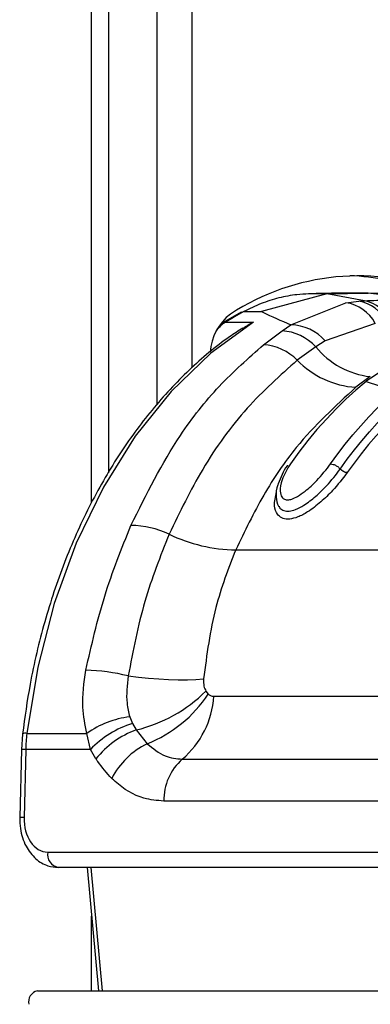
# Paper-space layout 'Wall Base Bracket' of a CAD drawing. Header units: millimetres. Extents: x 61326 to 443956, y 32752 to 406945.
# Tile 48 of 73: x 296586 to 297294, y 132863 to 134852. Entities that reach past the tile are written whole.
import ezdxf

# ---------------------------------------------------------------- set-up
doc = ezdxf.new("R2010")
doc.units = ezdxf.units.MM

psp = doc.layouts.new('Wall Base Bracket')

# ---------------------------------------------------------------- linework, layer by layer
at = {"color": 8, "linetype": 'Continuous', "lineweight": 25, "ltscale": 50}
for p, q in [((296731.03, 133876.17), (296731.03, 146715.85)), ((296863.64, 134074.89), (296863.64, 146715.85)), ((296933.41, 146715.85), (296933.41, 134148.44)), ((296729.26, 133139.83), (296752.23, 132890.86)), ((296731.03, 132890.86), (296731.03, 133041.74))]:
    psp.add_line(p, q, dxfattribs=at)
at = {"color": 7, "linetype": 'Continuous', "lineweight": 25, "ltscale": 50}
for p, q in [((296765.62, 133936.46), (296765.62, 146715.85)), ((297206.01, 134298.13), (297073.86, 134262.29)), ((297206.01, 134298.13), (297169.12, 134298.13)), ((297206.01, 134298.13), (297289.42, 134299.48)), ((297281.75, 134284.3), (297206.01, 134298.13)), ((297289.42, 134299.48), (297252.52, 134299.48)), ((297392.68, 134286.7), (297289.42, 134299.48)), ((297372.82, 134298.13), (297289.42, 134299.48)), ((297133.29, 134235.76), (297244.17, 134280.28)), ((297244.17, 134280.28), (297270.37, 134283.64)), ((297270.37, 134283.64), (297281.75, 134284.3)), ((297033.2, 134261.08), (296995.37, 134239.29)), ((297038.5, 134262.29), (297073.86, 134262.29)), ((297001.44, 134240.94), (297058.01, 134240.94)), ((297115.48, 134223.37), (297133.29, 134235.76)), ((297303.76, 134238.59), (297202.78, 134203.17)), ((297078.28, 134195.29), (297115.48, 134223.37)), ((297183.67, 134191.32), (297146.16, 134164.17)), ((297202.78, 134203.17), (297183.67, 134191.32)), ((297293.64, 134131.01), (297264.59, 134109.43)), ((297289.36, 134124.28), (297285.64, 134121.32)), ((297285.64, 134121.32), (297344.19, 134101.99)), ((297021.91, 133780.9), (298003.04, 133780.9)), ((296961.85, 133495.81), (296966.58, 133489.94)), ((296978, 133485.44), (297634.81, 133485.44)), ((296807.94, 133444.2), (296813.51, 133430.56)), ((296813.51, 133430.56), (296821.14, 133417.42)), ((296821.14, 133417.42), (296843.2, 133389.69)), ((296591.45, 133409.2), (296589.21, 133377.75)), ((296600.32, 133410.63), (296721.29, 133410.63)), ((296728.5, 133378.06), (296721.29, 133410.63)), ((296589.21, 133377.75), (296585.82, 133240.57)), ((296598, 133378.06), (296594.61, 133240.88)), ((296728.5, 133378.06), (296598, 133378.06)), ((296739.76, 133359.15), (296728.5, 133378.06)), ((296914.17, 133358.43), (297570.98, 133358.43)), ((297533.69, 133273.76), (296876.87, 133273.76)), ((296642.38, 133170.88), (297516.99, 133170.88)), ((297538.19, 133139.83), (296663.58, 133139.83)), ((296721.98, 133139.83), (296744.95, 132890.86)), ((296621.73, 132890.86), (297583.39, 132890.86))]:
    psp.add_line(p, q, dxfattribs=at)
at = {"color": 7, "linetype": 'Continuous', "lineweight": 25, "ltscale": 50, "flags": 128}
for points in [[(297038.5, 134262.29), (297033.83, 134259.77), (297029.16, 134257.21), (297024.51, 134254.6), (297019.87, 134251.95), (297015.25, 134249.26), (297010.63, 134246.53), (297006.03, 134243.75), (297001.44, 134240.94)], [(297058.01, 134240.94), (296971.79, 134178.31), (296891.72, 134101.08), (296819.01, 134010.44), (296754.8, 133907.77), (296700.06, 133794.65), (296655.64, 133672.82), (296622.22, 133544.15), (296600.32, 133410.63)], [(297285.64, 134121.32), (297264.84, 134103.73), (297244.46, 134085.18), (297224.53, 134065.67), (297205.06, 134045.24), (297186.09, 134023.9), (297167.63, 134001.69), (297149.71, 133978.61), (297132.33, 133954.71)], [(297213.65, 133954.71), (297228.26, 133974.91), (297243.26, 133994.53), (297258.64, 134013.54), (297274.4, 134031.93), (297290.51, 134049.69), (297306.97, 134066.81), (297323.76, 134083.27), (297340.87, 134099.05)], [(297233.16, 133944.43), (297247.33, 133964.02), (297261.86, 133983.06), (297276.77, 134001.51), (297292.02, 134019.39), (297307.62, 134036.66), (297323.55, 134053.31), (297339.8, 134069.34), (297356.36, 134084.73)], [(297369.03, 134075.94), (297352.65, 134060.71), (297336.57, 134044.85), (297320.8, 134028.37), (297305.36, 134011.27), (297290.26, 133993.59), (297275.51, 133975.32), (297261.12, 133956.48), (297247.1, 133937.09)], [(296804.89, 133526.6), (296825.39, 133524.12), (296846.03, 133522.09), (296866.54, 133520.53), (296886.61, 133519.47), (296905.98, 133518.92), (296924.36, 133518.89), (296941.49, 133519.38), (296957.15, 133520.38)]]:
    psp.add_lwpolyline(points, dxfattribs=at)
at = {"color": 8, "linetype": 'Continuous', "lineweight": 25, "ltscale": 50, "flags": 128}
psp.add_lwpolyline([(296995.37, 134239.3), (296998.13, 134240.5), (297001.44, 134240.94)], dxfattribs=at)
at = {"color": 7, "linetype": 'Continuous', "lineweight": 25, "ltscale": 2500}
for centre, radius, start, end in [((297269.52, 133863.81), 470.54, 67.79492, 123.2291), ((297233.03, 133868.45), 466.64, 69.09836, 87.60538), ((297232.47, 134200.11), 81.01, 28.35479, 81.69347), ((297256.95, 134208.97), 75.87, 24.85024, 79.8093), ((297267.68, 134212.61), 73.06, 23.19094, 78.89496), ((297074.41, 134174.23), 104.19, 127.02998, 176.73684), ((297129.78, 134137.9), 97.92, 41.80087, 87.95037), ((297110.52, 134124.24), 99.25, 42.52117, 87.13472), ((297071.85, 134091.68), 103.81, 44.28956, 86.44727), ((297311.96, 134294.83), 164.84, 218.89777, 263.62024), ((297276.25, 134290.13), 181.07, 224.07466, 266.30697), ((296808.21, 133644.69), 185.87, 64.75161, 89.3096), ((297027.78, 134104.86), 324.01, 244.34275, 268.96304), ((296710.47, 133142.66), 395.38, 76.18425, 88.72701), ((296750.15, 133710.34), 301.4, 283.62341, 314.61953), ((296745.42, 133636.06), 265.07, 291.64798, 326.54703), ((296794.32, 133498.21), 184.12, 310.61149, 356.02455), ((296834.93, 133245.89), 200.14, 97.75036, 124.59811), ((296872.66, 133239.73), 199.79, 107.22087, 136.18259), ((296883.67, 133244.11), 184.24, 109.83921, 141.36336), ((296948.6, 133369.44), 350.71, 173.25563, 178.59275), ((296912.6, 133247.49), 158.22, 116.01477, 152.84655), ((296986.48, 133276.03), 109.63, 131.26946, 181.18672), ((296669.13, 133166.38), 27.13, 170.46338, 258.19133), ((296626.72, 132868.3), 23.1, 102.47955, 192.11415)]:
    psp.add_arc(centre, radius, start, end, dxfattribs=at)
at = {"color": 8, "linetype": 'Continuous', "lineweight": 25, "ltscale": 2500}
for centre, radius, start, end in [((297041.71, 134177.74), 74.94, 122.50831, 141.82432), ((296597.83, 133397.8), 13.07, 79.03917, 119.24618), ((296595.45, 133324.96), 53.16, 87.25431, 96.74556), ((296592.05, 133188.05), 52.89, 87.22003, 96.76038)]:
    psp.add_arc(centre, radius, start, end, dxfattribs=at)
at = {"color": 7, "linetype": 'Continuous', "lineweight": 25, "ltscale": 2500}
psp.add_ellipse((296644.11, 133240.88), major_axis=(3.45, 69.96), ratio=0.7062466, start_param=1.6056182, end_param=3.1764145, dxfattribs=at)
at = {"color": 7, "linetype": 'Continuous', "lineweight": 25, "ltscale": 50}
for points, knots in [([(297169.12, 134298.13), (297161.31, 134297.7), (297141.23, 134296.59), (297109.12, 134290.45), (297073.16, 134279.34), (297050.03, 134267.96), (297038.5, 134262.29)], [0, 0, 0, 0, 0.1753094, 0.4508267, 0.7261234, 1, 1, 1, 1]), ([(297252.52, 134299.48), (297245.5, 134299.46), (297231.44, 134299.43), (297210.37, 134299.16), (297189.59, 134298.75), (297175.84, 134298.33), (297169.12, 134298.13)], [0, 0, 0, 0, 0.2527012, 0.5054029, 0.7581048, 1, 1, 1, 1]), ([(297281.75, 134284.3), (297298.69, 134284.95), (297335.65, 134286.37), (297372.64, 134286.59), (297392.68, 134286.7)], [0, 0, 0, 0, 0.4584832, 1, 1, 1, 1]), ([(297032.97, 134260.94), (297032.98, 134260.95), (297034.38, 134262.22), (297036.45, 134262.26), (297038.5, 134262.29)], [0, 0, 0, 0, 0.0074365, 1, 1, 1, 1]), ([(297073.86, 134262.29), (297074.77, 134261.85), (297092.97, 134253.16), (297113.65, 134244.24), (297133.29, 134235.76)], [0, 0, 0, 0, 0.0503504, 1, 1, 1, 1]), ([(297036.48, 134228.46), (297043.29, 134233.11), (297050.22, 134237.85), (297057.87, 134240.88), (297058.01, 134240.94)], [0, 0, 0, 0, 0.9815743, 1, 1, 1, 1]), ([(297036.13, 134229.08), (297027.16, 134223.27), (296989.52, 134198.89), (296926.93, 134145.8), (296851.67, 134065.46), (296783.99, 133972.68), (296724.68, 133869.31), (296674.6, 133756.73), (296634.68, 133636.56), (296606.8, 133519.98), (296596.12, 133442.94), (296591.45, 133409.2)], [0, 0, 0, 0, 0.0385263, 0.1615684, 0.284864, 0.4084184, 0.5321308, 0.6559252, 0.7797454, 0.9035631, 1, 1, 1, 1]), ([(296810.44, 133830.54), (296841.81, 133893.37), (296893.5, 133996.9), (296987.54, 134115.3), (297047.84, 134168.46), (297078.28, 134195.29)], [0, 0, 0, 0, 0.43326951, 0.71390918, 1, 1, 1, 1]), ([(297436.81, 134182.68), (297436.67, 134182.68), (297411.31, 134181.2), (297359.61, 134170.75), (297313.01, 134139.92), (297289.36, 134124.28)], [0, 0, 0, 0, 0.0028118, 0.4941326, 1, 1, 1, 1]), ([(297146.16, 134164.17), (297111.69, 134133.36), (297041.79, 134070.87), (296954.45, 133950.92), (296909.13, 133857.44), (296887.49, 133812.8)], [0, 0, 0, 0, 0.3368992, 0.6833363, 1, 1, 1, 1]), ([(297264.59, 134109.43), (297223.05, 134071.37), (297154.89, 134008.93), (297075.98, 133893.14), (297040.05, 133818.55), (297021.91, 133780.9)], [0, 0, 0, 0, 0.4359944, 0.7153401, 1, 1, 1, 1]), ([(297132.33, 133954.71), (297125.93, 133944.02), (297114.5, 133924.93), (297110.68, 133901.8), (297113.82, 133888.59), (297119.77, 133882.9), (297127.01, 133881.56), (297136.11, 133883.55), (297148.18, 133889.46), (297165.68, 133901.86), (297190.09, 133924.31), (297204.86, 133943.37), (297213.65, 133954.71)], [0, 0, 0, 0, 0.1814946, 0.3237637, 0.4088303, 0.4622835, 0.5041694, 0.5459662, 0.6005288, 0.6772669, 0.8078264, 1, 1, 1, 1]), ([(297213.65, 133954.71), (297215.4, 133954.53), (297218.91, 133954.16), (297225.04, 133951.3), (297229.96, 133947.8), (297232.31, 133945.33), (297233.16, 133944.43)], [0, 0, 0, 0, 0.279643, 0.5592767, 0.8388968, 1, 1, 1, 1]), ([(297247.1, 133937.09), (297237.74, 133924.89), (297222.25, 133904.7), (297194.12, 133877.42), (297170.05, 133858.69), (297148.15, 133847.05), (297134.76, 133843.59), (297123.78, 133843.05), (297114.24, 133845.07), (297104.25, 133853.82), (297098.4, 133871.53), (297102.21, 133888.68), (297104.43, 133898.69)], [0, 0, 0, 0, 0.1808769, 0.2992735, 0.418536, 0.5040753, 0.5773029, 0.5952032, 0.666075, 0.737402, 0.8467956, 1, 1, 1, 1]), ([(297126.82, 133952.36), (297126.43, 133951.84), (297117.7, 133940.22), (297112.76, 133927.17), (297108.04, 133914.7)], [0, 0, 0, 0, 0.0447748, 1, 1, 1, 1]), ([(297109.46, 133869.3), (297109.66, 133868.61), (297110.73, 133864.82), (297116.67, 133860.92), (297124.07, 133859.08), (297132.85, 133859.52), (297143.86, 133862.41), (297162.62, 133872.43), (297184.08, 133889.15), (297209.97, 133914.22), (297224.4, 133933.02), (297233.16, 133944.43)], [0, 0, 0, 0, 0.0200372, 0.1095253, 0.1950061, 0.2164639, 0.3055308, 0.4149822, 0.5766496, 0.742895, 1, 1, 1, 1]), ([(297247.1, 133937.09), (297245.99, 133937.19), (297243.77, 133937.4), (297239.9, 133939.04), (297236.13, 133941.43), (297234.15, 133943.43), (297233.16, 133944.43)], [0, 0, 0, 0, 0.2499943, 0.4999915, 0.7500143, 1, 1, 1, 1]), ([(297108.04, 133914.7), (297107.72, 133914.06), (297103.22, 133905.06), (297103.61, 133890.26), (297104.55, 133874.43), (297109.04, 133869.19), (297109.24, 133868.95)], [0, 0, 0, 0, 0.042036, 0.5895586, 0.9815024, 1, 1, 1, 1]), ([(296719.26, 133537.94), (296730.9, 133588.62), (296754.43, 133691.09), (296791.64, 133783.73), (296810.44, 133830.54)], [0, 0, 0, 0, 0.49460308, 1, 1, 1, 1]), ([(296887.49, 133812.8), (296869.83, 133768.31), (296834.05, 133678.11), (296814.7, 133577.55), (296804.89, 133526.6)], [0, 0, 0, 0, 0.493294, 1, 1, 1, 1]), ([(297021.91, 133780.9), (297007.19, 133742.95), (296975.54, 133661.35), (296963.56, 133569.51), (296957.15, 133520.38)], [0, 0, 0, 0, 0.4651003, 1, 1, 1, 1]), ([(296721.29, 133410.63), (296717.79, 133428.02), (296709.57, 133468.78), (296715.73, 133512.73), (296719.26, 133537.94)], [0, 0, 0, 0, 0.4266068, 1, 1, 1, 1]), ([(296804.89, 133526.6), (296802.71, 133507.77), (296799.4, 133479.03), (296805.75, 133453.13), (296807.94, 133444.2)], [0, 0, 0, 0, 0.6552027, 1, 1, 1, 1]), ([(296957.15, 133520.38), (296957.03, 133515.38), (296956.8, 133506.16), (296960.27, 133499.05), (296961.85, 133495.81)], [0, 0, 0, 0, 0.5435495, 1, 1, 1, 1]), ([(296966.58, 133489.94), (296967.14, 133489.46), (296969.43, 133487.48), (296973.31, 133485.75), (296976.74, 133485.53), (296978, 133485.44)], [0, 0, 0, 0, 0.1700198, 0.6959798, 1, 1, 1, 1]), ([(296843.2, 133389.69), (296854.95, 133380.08), (296876.81, 133362.19), (296902.34, 133359.62), (296914.17, 133358.43)], [0, 0, 0, 0, 0.5370449, 1, 1, 1, 1]), ([(296771.82, 133319.7), (296761.91, 133330.47), (296750.62, 133342.73), (296740.94, 133357.36), (296739.76, 133359.15)], [0, 0, 0, 0, 0.8780509, 1, 1, 1, 1]), ([(296876.87, 133273.76), (296863.34, 133274.98), (296828.62, 133278.12), (296793.5, 133299.15), (296773.99, 133317.65), (296771.82, 133319.7)], [0, 0, 0, 0, 0.3618962, 0.9290682, 1, 1, 1, 1]), ([(296585.82, 133240.57), (296586.02, 133233.2), (296586.55, 133212.93), (296596.53, 133182.63), (296616.45, 133156.6), (296640.23, 133142.07), (296656.6, 133140.5), (296663.58, 133139.83)], [0, 0, 0, 0, 0.1457248, 0.4006874, 0.6329956, 0.8435474, 1, 1, 1, 1])]:
    psp.add_open_spline(points, degree=3, knots=knots, dxfattribs=at)

doc.saveas('drawing.dxf')
